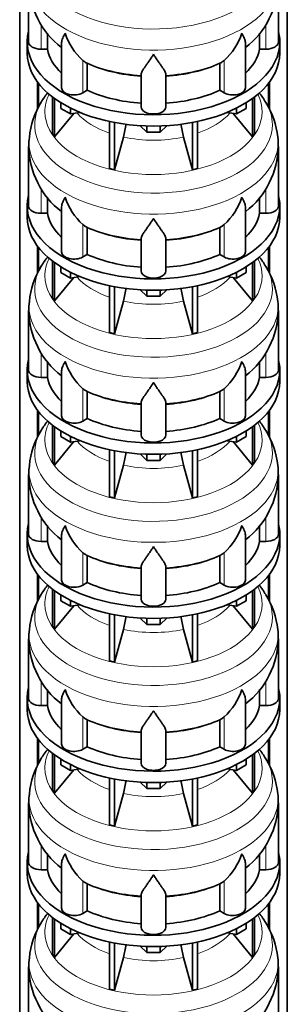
# Model space of a CAD drawing. Header units: millimetres. Extents: x 166 to 773, y -3911 to 2448.
# Tile 6 of 29: x 579 to 772, y -3304 to -2594. Entities that reach past the tile are written whole.
import ezdxf

# ---------------------------------------------------------------- set-up
doc = ezdxf.new("R2010")
doc.units = ezdxf.units.MM
doc.layers.add('LOW_134-19', color=7, linetype='Continuous')
doc.layers.add('VSI134_DIFFUSORE', color=7, linetype='Continuous')

# ---------------------------------------------------------------- blocks, each defined once
blk = doc.blocks.new('SE4')
at = {"layer": 'LOW_134-19', "color": 7, "linetype": 'Continuous', "lineweight": 35}
for p, q in [((579.14, -3643.2), (579.14, -1381.16)), ((771.99, -3643.2), (771.99, -1381.16)), ((591.89, -2638.6), (591.89, -2658.49)), ((592.64, -2639.59), (592.64, -2657.04)), ((758.49, -2639.59), (758.49, -2656.83)), ((759.24, -2638.6), (759.24, -2658.47)), ((591.89, -2756.99), (591.89, -2776.88)), ((592.64, -2757.98), (592.64, -2775.44)), ((758.49, -2757.98), (758.49, -2775.22)), ((759.24, -2756.99), (759.24, -2776.86)), ((591.89, -2875.39), (591.89, -2895.27)), ((592.64, -2876.38), (592.64, -2893.83)), ((758.49, -2876.38), (758.49, -2893.61)), ((759.24, -2875.39), (759.24, -2895.26)), ((591.89, -2993.78), (591.89, -3013.67)), ((592.64, -2994.77), (592.64, -3012.22)), ((758.49, -2994.77), (758.49, -3012)), ((759.24, -2993.78), (759.24, -3013.65)), ((591.89, -3112.17), (591.89, -3132.06)), ((592.64, -3113.16), (592.64, -3130.61)), ((758.49, -3113.16), (758.49, -3130.39)), ((759.24, -3112.17), (759.24, -3132.04)), ((591.89, -3230.56), (591.89, -3250.45)), ((592.64, -3231.55), (592.64, -3249)), ((758.49, -3231.55), (758.49, -3248.79)), ((759.24, -3230.56), (759.24, -3250.43))]:
    blk.add_line(p, q, dxfattribs=at)
at = {"layer": 'VSI134_DIFFUSORE', "color": 7, "linetype": 'Continuous', "lineweight": 35}
for p, q in [((585.57, -2566.73), (585.57, -2609.79)), ((765.57, -2609.79), (765.57, -2566.73)), ((599.09, -2614.99), (599.09, -2603.52)), ((752.04, -2603.5), (752.04, -2614.99)), ((584.57, -2609.79), (584.57, -2617.95)), ((609.29, -2610.69), (609.29, -2642.86)), ((741.84, -2642.86), (741.84, -2610.57)), ((766.57, -2617.95), (766.57, -2609.79)), ((594.57, -2614.99), (599.09, -2614.99)), ((752.04, -2614.99), (756.57, -2614.99)), ((626.08, -2624.24), (624.65, -2623.19)), ((627.86, -2644.68), (627.86, -2625.21)), ((723.28, -2625.21), (723.28, -2644.68)), ((726.48, -2623.19), (725.06, -2624.24)), ((666.57, -2656.56), (666.57, -2633.21)), ((684.57, -2656.56), (684.57, -2633.21)), ((602.74, -2649.46), (602.74, -2676.13)), ((624.65, -2646.53), (627.86, -2644.68)), ((723.28, -2644.68), (726.48, -2646.53)), ((748.39, -2649.46), (748.39, -2676.13)), ((604.27, -2650.6), (604.27, -2678.27)), ((608.81, -2657.71), (608.81, -2653.66)), ((742.32, -2657.71), (742.32, -2653.66)), ((746.86, -2650.6), (746.86, -2678.27)), ((604.27, -2678.27), (618.13, -2661.35)), ((615.75, -2661.72), (608.81, -2657.71)), ((615.75, -2661.72), (615.75, -2657.55)), ((622.57, -2660.67), (615.75, -2661.72)), ((735.38, -2661.72), (728.56, -2660.67)), ((733, -2661.35), (746.86, -2678.27)), ((735.38, -2661.72), (735.38, -2657.55)), ((742.32, -2657.71), (735.38, -2661.72)), ((643.87, -2667.2), (643.87, -2701.13)), ((647.56, -2667.94), (647.56, -2702.01)), ((670.66, -2674.85), (666.01, -2670.2)), ((670.66, -2674.85), (670.66, -2670.42)), ((685.12, -2670.2), (680.47, -2674.85)), ((680.47, -2674.85), (680.47, -2670.42)), ((703.57, -2667.94), (703.57, -2702.01)), ((707.26, -2667.2), (707.26, -2701.13)), ((602.74, -2676.13), (604.27, -2678.27)), ((680.47, -2674.85), (670.66, -2674.85)), ((746.86, -2678.27), (748.39, -2676.13)), ((585.57, -2685.13), (585.57, -2728.18)), ((647.56, -2702.01), (653.84, -2678.4)), ((697.29, -2678.4), (703.57, -2702.01)), ((765.57, -2728.18), (765.57, -2685.13)), ((643.87, -2701.13), (647.56, -2702.01)), ((703.57, -2702.01), (707.26, -2701.13)), ((599.09, -2733.38), (599.09, -2721.91)), ((752.04, -2721.9), (752.04, -2733.38)), ((584.57, -2728.18), (584.57, -2736.35)), ((594.57, -2733.38), (599.09, -2733.38)), ((609.29, -2729.09), (609.29, -2761.25)), ((741.84, -2761.25), (741.84, -2728.96)), ((752.04, -2733.38), (756.57, -2733.38)), ((766.57, -2736.35), (766.57, -2728.18)), ((626.08, -2742.63), (624.65, -2741.58)), ((726.48, -2741.58), (725.06, -2742.63)), ((627.86, -2763.08), (627.86, -2743.6)), ((723.28, -2743.6), (723.28, -2763.08)), ((666.57, -2774.95), (666.57, -2751.6)), ((684.57, -2774.95), (684.57, -2751.6)), ((624.65, -2764.92), (627.86, -2763.08)), ((723.28, -2763.08), (726.48, -2764.92)), ((602.74, -2767.85), (602.74, -2794.53)), ((604.27, -2768.99), (604.27, -2796.66)), ((746.86, -2768.99), (746.86, -2796.66)), ((748.39, -2767.85), (748.39, -2794.53)), ((608.81, -2776.11), (608.81, -2772.05)), ((615.75, -2780.11), (608.81, -2776.11)), ((615.75, -2780.11), (615.75, -2775.94)), ((735.38, -2780.11), (735.38, -2775.94)), ((742.32, -2776.11), (735.38, -2780.11)), ((742.32, -2776.11), (742.32, -2772.05)), ((604.27, -2796.66), (618.13, -2779.75)), ((622.57, -2779.06), (615.75, -2780.11)), ((735.38, -2780.11), (728.56, -2779.06)), ((733, -2779.75), (746.86, -2796.66)), ((643.87, -2785.6), (643.87, -2819.52)), ((647.56, -2786.34), (647.56, -2820.41)), ((670.66, -2793.25), (666.01, -2788.59)), ((670.66, -2793.25), (670.66, -2788.81)), ((685.12, -2788.59), (680.47, -2793.25)), ((680.47, -2793.25), (680.47, -2788.81)), ((703.57, -2786.34), (703.57, -2820.41)), ((707.26, -2785.6), (707.26, -2819.52)), ((602.74, -2794.53), (604.27, -2796.66)), ((647.56, -2820.41), (653.84, -2796.79)), ((680.47, -2793.25), (670.66, -2793.25)), ((697.29, -2796.79), (703.57, -2820.41)), ((746.86, -2796.66), (748.39, -2794.53)), ((585.57, -2803.52), (585.57, -2846.57)), ((765.57, -2846.57), (765.57, -2803.52)), ((643.87, -2819.52), (647.56, -2820.41)), ((703.57, -2820.41), (707.26, -2819.52)), ((599.09, -2851.77), (599.09, -2840.3)), ((752.04, -2840.29), (752.04, -2851.77)), ((584.57, -2846.57), (584.57, -2854.74)), ((609.29, -2847.48), (609.29, -2879.64)), ((741.84, -2879.64), (741.84, -2847.36)), ((766.57, -2854.74), (766.57, -2846.57)), ((594.57, -2851.77), (599.09, -2851.77)), ((752.04, -2851.77), (756.57, -2851.77)), ((626.08, -2861.02), (624.65, -2859.97)), ((627.86, -2881.47), (627.86, -2861.99)), ((723.28, -2861.99), (723.28, -2881.47)), ((726.48, -2859.97), (725.06, -2861.02)), ((666.57, -2893.34), (666.57, -2869.99)), ((684.57, -2893.34), (684.57, -2869.99)), ((624.65, -2883.32), (627.86, -2881.47)), ((723.28, -2881.47), (726.48, -2883.32)), ((602.74, -2886.24), (602.74, -2912.92)), ((604.27, -2887.39), (604.27, -2915.05)), ((608.81, -2894.5), (608.81, -2890.44)), ((742.32, -2894.5), (742.32, -2890.44)), ((746.86, -2887.39), (746.86, -2915.05)), ((748.39, -2886.24), (748.39, -2912.92)), ((604.27, -2915.05), (618.13, -2898.14)), ((615.75, -2898.51), (608.81, -2894.5)), ((615.75, -2898.51), (615.75, -2894.33)), ((622.57, -2897.45), (615.75, -2898.51)), ((735.38, -2898.51), (728.56, -2897.45)), ((733, -2898.14), (746.86, -2915.05)), ((735.38, -2898.51), (735.38, -2894.33)), ((742.32, -2894.5), (735.38, -2898.51)), ((643.87, -2903.99), (643.87, -2937.92)), ((647.56, -2904.73), (647.56, -2938.8)), ((703.57, -2904.73), (703.57, -2938.8)), ((707.26, -2903.99), (707.26, -2937.92)), ((670.66, -2911.64), (666.01, -2906.99)), ((670.66, -2911.64), (670.66, -2907.2)), ((680.47, -2911.64), (670.66, -2911.64)), ((685.12, -2906.99), (680.47, -2911.64)), ((680.47, -2911.64), (680.47, -2907.2)), ((602.74, -2912.92), (604.27, -2915.05)), ((647.56, -2938.8), (653.84, -2915.18)), ((697.29, -2915.18), (703.57, -2938.8)), ((746.86, -2915.05), (748.39, -2912.92)), ((585.57, -2921.91), (585.57, -2964.97)), ((765.57, -2964.97), (765.57, -2921.91)), ((643.87, -2937.92), (647.56, -2938.8)), ((703.57, -2938.8), (707.26, -2937.92)), ((599.09, -2970.16), (599.09, -2958.7)), ((752.04, -2958.68), (752.04, -2970.16)), ((584.57, -2964.97), (584.57, -2973.13)), ((609.29, -2965.87), (609.29, -2998.03)), ((741.84, -2998.03), (741.84, -2965.75)), ((766.57, -2973.13), (766.57, -2964.97)), ((594.57, -2970.16), (599.09, -2970.16)), ((752.04, -2970.16), (756.57, -2970.16)), ((626.08, -2979.41), (624.65, -2978.36)), ((627.86, -2999.86), (627.86, -2980.38)), ((723.28, -2980.38), (723.28, -2999.86)), ((726.48, -2978.36), (725.06, -2979.41)), ((666.57, -3011.73), (666.57, -2988.38)), ((684.57, -3011.73), (684.57, -2988.38)), ((602.74, -3004.63), (602.74, -3031.31)), ((624.65, -3001.71), (627.86, -2999.86)), ((723.28, -2999.86), (726.48, -3001.71)), ((748.39, -3004.63), (748.39, -3031.31)), ((604.27, -3005.78), (604.27, -3033.44)), ((608.81, -3012.89), (608.81, -3008.84)), ((742.32, -3012.89), (742.32, -3008.84)), ((746.86, -3005.78), (746.86, -3033.44)), ((604.27, -3033.44), (618.13, -3016.53)), ((615.75, -3016.9), (608.81, -3012.89)), ((615.75, -3016.9), (615.75, -3012.72)), ((622.57, -3015.84), (615.75, -3016.9)), ((735.38, -3016.9), (728.56, -3015.84)), ((733, -3016.53), (746.86, -3033.44)), ((735.38, -3016.9), (735.38, -3012.72)), ((742.32, -3012.89), (735.38, -3016.9)), ((643.87, -3022.38), (643.87, -3056.31)), ((647.56, -3023.12), (647.56, -3057.19)), ((670.66, -3030.03), (666.01, -3025.38)), ((670.66, -3030.03), (670.66, -3025.59)), ((685.12, -3025.38), (680.47, -3030.03)), ((680.47, -3030.03), (680.47, -3025.59)), ((703.57, -3023.12), (703.57, -3057.19)), ((707.26, -3022.38), (707.26, -3056.31)), ((602.74, -3031.31), (604.27, -3033.44)), ((680.47, -3030.03), (670.66, -3030.03)), ((746.86, -3033.44), (748.39, -3031.31)), ((585.57, -3040.3), (585.57, -3083.36)), ((647.56, -3057.19), (653.84, -3033.57)), ((697.29, -3033.57), (703.57, -3057.19)), ((765.57, -3083.36), (765.57, -3040.3)), ((643.87, -3056.31), (647.56, -3057.19)), ((703.57, -3057.19), (707.26, -3056.31)), ((599.09, -3088.55), (599.09, -3077.09)), ((752.04, -3077.07), (752.04, -3088.55)), ((584.57, -3083.36), (584.57, -3091.52)), ((594.57, -3088.55), (599.09, -3088.55)), ((609.29, -3084.26), (609.29, -3116.43)), ((741.84, -3116.43), (741.84, -3084.14)), ((752.04, -3088.55), (756.57, -3088.55)), ((766.57, -3091.52), (766.57, -3083.36)), ((626.08, -3097.8), (624.65, -3096.75)), ((726.48, -3096.75), (725.06, -3097.8)), ((627.86, -3118.25), (627.86, -3098.77)), ((723.28, -3098.77), (723.28, -3118.25)), ((666.57, -3130.12), (666.57, -3106.78)), ((684.57, -3130.12), (684.57, -3106.78)), ((624.65, -3120.1), (627.86, -3118.25)), ((723.28, -3118.25), (726.48, -3120.1)), ((602.74, -3123.02), (602.74, -3149.7)), ((604.27, -3124.17), (604.27, -3151.84)), ((746.86, -3124.17), (746.86, -3151.84)), ((748.39, -3123.02), (748.39, -3149.7)), ((608.81, -3131.28), (608.81, -3127.23)), ((615.75, -3135.29), (608.81, -3131.28)), ((615.75, -3135.29), (615.75, -3131.12)), ((735.38, -3135.29), (735.38, -3131.12)), ((742.32, -3131.28), (735.38, -3135.29)), ((742.32, -3131.28), (742.32, -3127.23)), ((604.27, -3151.84), (618.13, -3134.92)), ((622.57, -3134.23), (615.75, -3135.29)), ((735.38, -3135.29), (728.56, -3134.23)), ((733, -3134.92), (746.86, -3151.84)), ((643.87, -3140.77), (643.87, -3174.7)), ((647.56, -3141.51), (647.56, -3175.58)), ((670.66, -3148.42), (666.01, -3143.77)), ((670.66, -3148.42), (670.66, -3143.99)), ((685.12, -3143.77), (680.47, -3148.42)), ((680.47, -3148.42), (680.47, -3143.99)), ((703.57, -3141.51), (703.57, -3175.58)), ((707.26, -3140.77), (707.26, -3174.7)), ((602.74, -3149.7), (604.27, -3151.84)), ((647.56, -3175.58), (653.84, -3151.96)), ((680.47, -3148.42), (670.66, -3148.42)), ((697.29, -3151.96), (703.57, -3175.58)), ((746.86, -3151.84), (748.39, -3149.7)), ((585.57, -3158.69), (585.57, -3201.75)), ((765.57, -3201.75), (765.57, -3158.69)), ((643.87, -3174.7), (647.56, -3175.58)), ((703.57, -3175.58), (707.26, -3174.7)), ((599.09, -3206.95), (599.09, -3195.48)), ((752.04, -3195.46), (752.04, -3206.95)), ((584.57, -3201.75), (584.57, -3209.91)), ((609.29, -3202.65), (609.29, -3234.82)), ((741.84, -3234.82), (741.84, -3202.53)), ((766.57, -3209.91), (766.57, -3201.75)), ((594.57, -3206.95), (599.09, -3206.95)), ((752.04, -3206.95), (756.57, -3206.95)), ((626.08, -3216.2), (624.65, -3215.15)), ((627.86, -3236.64), (627.86, -3217.17)), ((723.28, -3217.17), (723.28, -3236.64)), ((726.48, -3215.15), (725.06, -3216.2)), ((666.57, -3248.52), (666.57, -3225.17)), ((684.57, -3248.52), (684.57, -3225.17)), ((624.65, -3238.49), (627.86, -3236.64)), ((723.28, -3236.64), (726.48, -3238.49)), ((602.74, -3241.42), (602.74, -3268.09)), ((604.27, -3242.56), (604.27, -3270.23)), ((608.81, -3249.67), (608.81, -3245.62)), ((742.32, -3249.67), (742.32, -3245.62)), ((746.86, -3242.56), (746.86, -3270.23)), ((748.39, -3241.42), (748.39, -3268.09)), ((604.27, -3270.23), (618.13, -3253.31)), ((615.75, -3253.68), (608.81, -3249.67)), ((615.75, -3253.68), (615.75, -3249.51)), ((622.57, -3252.63), (615.75, -3253.68)), ((735.38, -3253.68), (728.56, -3252.63)), ((733, -3253.31), (746.86, -3270.23)), ((735.38, -3253.68), (735.38, -3249.51)), ((742.32, -3249.67), (735.38, -3253.68)), ((643.87, -3259.16), (643.87, -3293.09)), ((647.56, -3259.9), (647.56, -3293.97)), ((703.57, -3259.9), (703.57, -3293.97)), ((707.26, -3259.16), (707.26, -3293.09)), ((670.66, -3266.81), (666.01, -3262.16)), ((670.66, -3266.81), (670.66, -3262.38)), ((680.47, -3266.81), (670.66, -3266.81)), ((685.12, -3262.16), (680.47, -3266.81)), ((680.47, -3266.81), (680.47, -3262.38)), ((602.74, -3268.09), (604.27, -3270.23)), ((647.56, -3293.97), (653.84, -3270.36)), ((697.29, -3270.36), (703.57, -3293.97)), ((746.86, -3270.23), (748.39, -3268.09)), ((585.57, -3277.09), (585.57, -3320.14)), ((765.57, -3320.14), (765.57, -3277.09)), ((643.87, -3293.09), (647.56, -3293.97)), ((703.57, -3293.97), (707.26, -3293.09))]:
    blk.add_line(p, q, dxfattribs=at)
at = {"layer": 'VSI134_DIFFUSORE', "color": 4, "linetype": 'Continuous', "lineweight": 9}
for p, q in [((594.57, -2614.99), (594.57, -2597.18)), ((756.57, -2614.99), (756.57, -2597.17)), ((624.65, -2646.53), (624.65, -2623.19)), ((726.48, -2646.53), (726.48, -2623.19)), ((594.57, -2733.38), (594.57, -2715.57)), ((756.57, -2733.38), (756.57, -2715.56)), ((624.65, -2764.92), (624.65, -2741.58)), ((726.48, -2764.92), (726.48, -2741.58)), ((594.57, -2851.77), (594.57, -2833.96)), ((756.57, -2851.77), (756.57, -2833.95)), ((624.65, -2883.32), (624.65, -2859.97)), ((726.48, -2883.32), (726.48, -2859.97)), ((594.57, -2970.16), (594.57, -2952.36)), ((756.57, -2970.16), (756.57, -2952.34)), ((624.65, -3001.71), (624.65, -2978.36)), ((726.48, -3001.71), (726.48, -2978.36)), ((594.57, -3088.55), (594.57, -3070.75)), ((756.57, -3088.55), (756.57, -3070.73)), ((624.65, -3120.1), (624.65, -3096.75)), ((726.48, -3120.1), (726.48, -3096.75)), ((594.57, -3206.95), (594.57, -3189.14)), ((756.57, -3206.95), (756.57, -3189.13)), ((624.65, -3238.49), (624.65, -3215.15)), ((726.48, -3238.49), (726.48, -3215.15))]:
    blk.add_line(p, q, dxfattribs=at)
at = {"layer": 'VSI134_DIFFUSORE', "color": 7, "linetype": 'Continuous', "lineweight": 35}
for centre, radius, start, end in [((646.42, -2565.74), 60.79, 181.00256, 232.2834), ((704.52, -2565.79), 60.92, 307.93117, 359.10521), ((657.15, -2588.23), 47.73, 198.63732, 227.08568), ((693.98, -2588.23), 47.73, 312.91434, 341.36277), ((633.99, -2611.84), 14.7, 237.45087, 245.35655), ((717.15, -2611.84), 14.7, 294.64345, 302.54913), ((653.89, -2688.76), 69.09, 141.97381, 149.04819), ((698.6, -2687.15), 67, 30.28467, 37.61473), ((646.97, -2685.01), 61.23, 148.74784, 174.00804), ((706.17, -2684.65), 59.23, 5.89493, 31.86868), ((564, -2654.08), 93.08, 344.85704, 350.84383), ((785.82, -2654.29), 91.75, 189.15674, 195.23149), ((616.05, -2683.9), 30.43, 169.98962, 182.45309), ((740.94, -2683.2), 24.56, 355.4973, 10.86971), ((646.42, -2684.13), 60.79, 181.00256, 232.2834), ((704.52, -2684.18), 60.92, 307.93117, 359.10521), ((657.15, -2706.62), 47.73, 198.63732, 227.08568), ((693.98, -2706.62), 47.73, 312.91434, 341.36277), ((633.99, -2730.24), 14.7, 237.45087, 245.35655), ((717.15, -2730.24), 14.7, 294.64345, 302.54913), ((653.89, -2807.15), 69.09, 141.97381, 149.04819), ((698.6, -2805.54), 67, 30.28467, 37.61473), ((646.97, -2803.4), 61.23, 148.74784, 174.00804), ((706.17, -2803.05), 59.23, 5.89493, 31.86868), ((564, -2772.47), 93.08, 344.85704, 350.84383), ((785.82, -2772.68), 91.75, 189.15674, 195.23149), ((616.05, -2802.29), 30.43, 169.98962, 182.45309), ((740.94, -2801.6), 24.56, 355.4973, 10.86971), ((646.42, -2802.53), 60.79, 181.00256, 232.2834), ((704.52, -2802.57), 60.92, 307.93117, 359.10521), ((657.15, -2825.01), 47.73, 198.63732, 227.08568), ((693.98, -2825.01), 47.73, 312.91434, 341.36277), ((633.99, -2848.63), 14.7, 237.45087, 245.35655), ((717.15, -2848.63), 14.7, 294.64345, 302.54913), ((653.89, -2925.54), 69.09, 141.97381, 149.04819), ((698.6, -2923.93), 67, 30.28467, 37.61473), ((646.97, -2921.79), 61.23, 148.74784, 174.00804), ((706.17, -2921.44), 59.23, 5.89493, 31.86868), ((564, -2890.87), 93.08, 344.85704, 350.84383), ((785.82, -2891.07), 91.75, 189.15674, 195.23149), ((616.05, -2920.68), 30.43, 169.98962, 182.45309), ((740.94, -2919.99), 24.56, 355.4973, 10.86971), ((646.42, -2920.92), 60.79, 181.00256, 232.2834), ((704.52, -2920.97), 60.92, 307.93117, 359.10521), ((657.15, -2943.4), 47.73, 198.63732, 227.08568), ((693.98, -2943.4), 47.73, 312.91434, 341.36277), ((633.99, -2967.02), 14.7, 237.45087, 245.35655), ((717.15, -2967.02), 14.7, 294.64345, 302.54913), ((653.89, -3043.93), 69.09, 141.91041, 149.04819), ((698.6, -3042.33), 67, 30.28467, 37.62281), ((646.97, -3040.19), 61.23, 148.74784, 174.00804), ((706.17, -3039.83), 59.23, 5.89493, 31.86868), ((564, -3009.26), 93.08, 344.85704, 350.84383), ((785.82, -3009.47), 91.75, 189.15674, 195.23149), ((616.05, -3039.07), 30.43, 169.98962, 182.45309), ((740.94, -3038.38), 24.56, 355.4973, 10.86971), ((646.42, -3039.31), 60.79, 181.00256, 232.2834), ((704.52, -3039.36), 60.92, 307.93117, 359.10521), ((657.15, -3061.8), 47.73, 198.63732, 227.08568), ((693.98, -3061.8), 47.73, 312.91434, 341.36277), ((633.99, -3085.41), 14.7, 237.45087, 245.35655), ((717.15, -3085.41), 14.7, 294.64345, 302.54913), ((653.89, -3162.33), 69.09, 141.97381, 149.04819), ((698.6, -3160.72), 67, 30.28467, 37.61473), ((646.97, -3158.58), 61.23, 148.74784, 174.00804), ((706.17, -3158.22), 59.23, 5.89493, 31.86868), ((564, -3127.65), 93.08, 344.85704, 350.84383), ((785.82, -3127.86), 91.75, 189.15674, 195.23149), ((616.05, -3157.46), 30.43, 169.98962, 182.45309), ((740.94, -3156.77), 24.56, 355.4973, 10.86971), ((646.42, -3157.7), 60.79, 181.00256, 232.2834), ((704.52, -3157.75), 60.92, 307.93117, 359.10521), ((657.15, -3180.19), 47.73, 198.63732, 227.08568), ((693.98, -3180.19), 47.73, 312.91434, 341.36277), ((633.99, -3203.8), 14.7, 237.45087, 245.35655), ((717.15, -3203.8), 14.7, 294.64345, 302.54913), ((653.89, -3280.72), 69.09, 141.97381, 149.04819), ((698.6, -3279.11), 67, 30.28467, 37.61473), ((646.97, -3276.97), 61.23, 148.74784, 174.00804), ((706.17, -3276.61), 59.23, 5.89493, 31.86868), ((564, -3246.04), 93.08, 344.85704, 350.84383), ((785.82, -3246.25), 91.75, 189.15674, 195.23149), ((616.05, -3275.86), 30.43, 169.98962, 182.45309), ((740.94, -3275.16), 24.56, 355.4973, 10.86971), ((646.42, -3276.09), 60.79, 181.00256, 232.2834), ((704.52, -3276.14), 60.92, 307.93117, 359.10521)]:
    blk.add_arc(centre, radius, start, end, dxfattribs=at)
at = {"layer": 'VSI134_DIFFUSORE', "color": 4, "linetype": 'Continuous', "lineweight": 9}
for centre, major_axis, start_param, end_param in [((675.57, -2551.02), (85.67, 0), 2.810807, 6.283185), ((675.57, -2563.77), (-89.83, 0), 0, 3.209892), ((675.57, -2588.32), (-79.5, 0), 0.898849, 1.457346), ((675.57, -2588.32), (79.5, 0), 4.82584, 5.384336), ((675.57, -2660.22), (-78.3, 0), 0, 3.425204), ((675.57, -2660.22), (-78.3, 0), 5.999574, 6.283185), ((675.57, -2669.41), (85.67, 0), 2.810807, 6.283185), ((675.57, -2669.41), (85.67, 0), 0, 0.32963), ((675.57, -2645.1), (-61.63, 0), 0.463231, 1.030574), ((675.57, -2645.1), (61.63, 0), 5.252612, 5.819954), ((675.57, -2682.16), (-89.83, 0), 0, 3.209892), ((675.57, -2682.16), (-89.83, 0), 6.215267, 6.283185), ((675.57, -2645.1), (-61.63, 0), 1.210556, 1.931037), ((675.57, -2706.71), (-79.5, 0), 0.898849, 1.457346), ((675.57, -2706.71), (79.5, 0), 4.82584, 5.384336), ((675.57, -2778.61), (-78.3, 0), 0, 3.425204), ((675.57, -2778.61), (-78.3, 0), 5.999574, 6.283185), ((675.57, -2787.8), (85.67, 0), 2.810807, 6.283185), ((675.57, -2787.8), (85.67, 0), 0, 0.32963), ((675.57, -2763.49), (-61.63, 0), 0.463231, 1.030574), ((675.57, -2763.49), (61.63, 0), 5.252612, 5.819954), ((675.57, -2800.56), (-89.83, 0), 0, 3.209892), ((675.57, -2800.56), (-89.83, 0), 6.215267, 6.283185), ((675.57, -2763.49), (-61.63, 0), 1.210556, 1.931037), ((675.57, -2825.1), (-79.5, 0), 0.898849, 1.457346), ((675.57, -2825.1), (79.5, 0), 4.82584, 5.384336), ((675.57, -2906.19), (85.67, 0), 2.810807, 6.283185), ((675.57, -2897), (-78.3, 0), 0, 3.425204), ((675.57, -2897), (-78.3, 0), 5.999574, 6.283185), ((675.57, -2906.19), (85.67, 0), 0, 0.32963), ((675.57, -2881.88), (-61.63, 0), 0.463231, 1.030574), ((675.57, -2881.88), (61.63, 0), 5.252612, 5.819954), ((675.57, -2918.95), (-89.83, 0), 0, 3.209892), ((675.57, -2918.95), (-89.83, 0), 6.215267, 6.283185), ((675.57, -2881.88), (-61.63, 0), 1.210556, 1.931037), ((675.57, -2943.49), (-79.5, 0), 0.898849, 1.457346), ((675.57, -2943.49), (79.5, 0), 4.82584, 5.384336), ((675.57, -3015.39), (-78.3, 0), 0, 3.425204), ((675.57, -3015.39), (-78.3, 0), 5.999574, 6.283185), ((675.57, -3024.58), (85.67, 0), 2.810807, 6.283185), ((675.57, -3024.58), (85.67, 0), 0, 0.32963), ((675.57, -3000.27), (-61.63, 0), 0.463231, 1.030574), ((675.57, -3000.27), (61.63, 0), 5.252612, 5.819954), ((675.57, -3037.34), (-89.83, 0), 0, 3.209892), ((675.57, -3037.34), (-89.83, 0), 6.215267, 6.283185), ((675.57, -3000.27), (-61.63, 0), 1.210556, 1.931037), ((675.57, -3061.88), (-79.5, 0), 0.898849, 1.457346), ((675.57, -3061.88), (79.5, 0), 4.82584, 5.384336), ((675.57, -3133.78), (-78.3, 0), 0, 3.425204), ((675.57, -3133.78), (-78.3, 0), 5.999574, 6.283185), ((675.57, -3142.98), (85.67, 0), 2.810807, 6.283185), ((675.57, -3142.98), (85.67, 0), 0, 0.32963), ((675.57, -3118.67), (-61.63, 0), 0.463231, 1.030574), ((675.57, -3118.67), (61.63, 0), 5.252612, 5.819954), ((675.57, -3155.73), (-89.83, 0), 0, 3.209892), ((675.57, -3155.73), (-89.83, 0), 6.215267, 6.283185), ((675.57, -3118.67), (-61.63, 0), 1.210556, 1.931037), ((675.57, -3180.28), (-79.5, 0), 0.898849, 1.457346), ((675.57, -3180.28), (79.5, 0), 4.82584, 5.384336), ((675.57, -3261.37), (85.67, 0), 2.810807, 6.283185), ((675.57, -3252.18), (-78.3, 0), 0, 3.425204), ((675.57, -3252.18), (-78.3, 0), 5.999574, 6.283185), ((675.57, -3261.37), (85.67, 0), 0, 0.32963), ((675.57, -3237.06), (-61.63, 0), 0.463231, 1.030574), ((675.57, -3237.06), (61.63, 0), 5.252612, 5.819954), ((675.57, -3274.12), (-89.83, 0), 0, 3.209892), ((675.57, -3274.12), (-89.83, 0), 6.215267, 6.283185), ((675.57, -3237.06), (-61.63, 0), 1.210556, 1.931037)]:
    blk.add_ellipse(centre, major_axis=major_axis, ratio=0.57735, start_param=start_param, end_param=end_param, dxfattribs=at)
at = {"layer": 'VSI134_DIFFUSORE', "color": 7, "linetype": 'Continuous', "lineweight": 35}
for centre, major_axis, start_param, end_param in [((675.57, -2609.79), (91, 0), 2.993207, 6.283185), ((675.57, -2609.79), (91, 0), 0, 0.148386), ((594.57, -2609.79), (9, 0), 3.141593, 4.712389), ((756.57, -2609.79), (-9, 0), 1.570796, 3.141593), ((675.57, -2617.95), (-91, 0), 0, 3.141593), ((675.57, -2609.79), (-77, 0), 0.117151, 0.534109), ((675.57, -2609.79), (77, 0), 5.749077, 6.166034), ((675.57, -2590.31), (-77, 0), 0.902549, 1.453645), ((675.57, -2590.31), (77, 0), 4.82954, 5.380636), ((618.29, -2642.86), (9, 0), 3.141593, 5.497787), ((675.57, -2609.79), (-77, 0), 0.902549, 1.453645), ((675.57, -2609.79), (77, 0), 4.82954, 5.380636), ((732.84, -2642.86), (-9, 0), 0.785398, 3.141593), ((675.57, -2656.56), (-9, 0), 0, 3.141593), ((675.57, -2728.18), (91, 0), 2.993207, 6.283185), ((675.57, -2728.18), (91, 0), 0, 0.148386), ((594.57, -2728.18), (9, 0), 3.141593, 4.712389), ((675.57, -2728.18), (-77, 0), 0.117151, 0.534109), ((675.57, -2728.18), (77, 0), 5.749077, 6.166034), ((756.57, -2728.18), (-9, 0), 1.570796, 3.141593), ((675.57, -2736.35), (-91, 0), 0, 3.141593), ((675.57, -2708.7), (-77, 0), 0.902549, 1.453645), ((675.57, -2708.7), (77, 0), 4.82954, 5.380636), ((618.29, -2761.25), (9, 0), 3.141593, 5.497787), ((675.57, -2728.18), (-77, 0), 0.902549, 1.453645), ((675.57, -2728.18), (77, 0), 4.82954, 5.380636), ((732.84, -2761.25), (-9, 0), 0.785398, 3.141593), ((675.57, -2774.95), (-9, 0), 0, 3.141593), ((675.57, -2846.57), (91, 0), 2.993207, 6.283185), ((675.57, -2846.57), (91, 0), 0, 0.148386), ((594.57, -2846.57), (9, 0), 3.141593, 4.712389), ((756.57, -2846.57), (-9, 0), 1.570796, 3.141593), ((675.57, -2854.74), (-91, 0), 0, 3.141593), ((675.57, -2846.57), (-77, 0), 0.117151, 0.534109), ((675.57, -2846.57), (77, 0), 5.749077, 6.166034), ((675.57, -2827.1), (-77, 0), 0.902549, 1.453645), ((675.57, -2827.1), (77, 0), 4.82954, 5.380636), ((618.29, -2879.64), (9, 0), 3.141593, 5.497787), ((675.57, -2846.57), (-77, 0), 0.902549, 1.453645), ((675.57, -2846.57), (77, 0), 4.82954, 5.380636), ((732.84, -2879.64), (-9, 0), 0.785398, 3.141593), ((675.57, -2893.34), (-9, 0), 0, 3.141593), ((675.57, -2964.97), (91, 0), 2.993207, 6.283185), ((675.57, -2964.97), (91, 0), 0, 0.148386), ((594.57, -2964.97), (9, 0), 3.141593, 4.712389), ((756.57, -2964.97), (-9, 0), 1.570796, 3.141593), ((675.57, -2973.13), (-91, 0), 0, 3.141593), ((675.57, -2964.97), (-77, 0), 0.117151, 0.534109), ((675.57, -2964.97), (77, 0), 5.749077, 6.166034), ((675.57, -2945.49), (-77, 0), 0.902549, 1.453645), ((675.57, -2945.49), (77, 0), 4.82954, 5.380636), ((618.29, -2998.03), (9, 0), 3.141593, 5.497787), ((675.57, -2964.97), (-77, 0), 0.902549, 1.453645), ((675.57, -2964.97), (77, 0), 4.82954, 5.380636), ((732.84, -2998.03), (-9, 0), 0.785398, 3.141593), ((675.57, -3011.73), (-9, 0), 0, 3.141593), ((675.57, -3083.36), (91, 0), 2.993207, 6.283185), ((675.57, -3083.36), (91, 0), 0, 0.148386), ((594.57, -3083.36), (9, 0), 3.141593, 4.712389), ((675.57, -3083.36), (-77, 0), 0.117151, 0.534109), ((675.57, -3083.36), (77, 0), 5.749077, 6.166034), ((756.57, -3083.36), (-9, 0), 1.570796, 3.141593), ((675.57, -3091.52), (-91, 0), 0, 3.141593), ((675.57, -3063.88), (-77, 0), 0.902549, 1.453645), ((675.57, -3063.88), (77, 0), 4.82954, 5.380636), ((618.29, -3116.43), (9, 0), 3.141593, 5.497787), ((675.57, -3083.36), (-77, 0), 0.902549, 1.453645), ((675.57, -3083.36), (77, 0), 4.82954, 5.380636), ((732.84, -3116.43), (-9, 0), 0.785398, 3.141593), ((675.57, -3130.12), (-9, 0), 0, 3.141593), ((675.57, -3201.75), (91, 0), 2.993207, 6.283185), ((675.57, -3201.75), (91, 0), 0, 0.148386), ((594.57, -3201.75), (9, 0), 3.141593, 4.712389), ((756.57, -3201.75), (-9, 0), 1.570796, 3.141593), ((675.57, -3209.91), (-91, 0), 0, 3.141593), ((675.57, -3201.75), (-77, 0), 0.117151, 0.534109), ((675.57, -3201.75), (77, 0), 5.749077, 6.166034), ((675.57, -3182.27), (-77, 0), 0.902549, 1.453645), ((675.57, -3182.27), (77, 0), 4.82954, 5.380636), ((618.29, -3234.82), (9, 0), 3.141593, 5.497787), ((675.57, -3201.75), (-77, 0), 0.902549, 1.453645), ((675.57, -3201.75), (77, 0), 4.82954, 5.380636), ((732.84, -3234.82), (-9, 0), 0.785398, 3.141593), ((675.57, -3248.52), (-9, 0), 0, 3.141593)]:
    blk.add_ellipse(centre, major_axis=major_axis, ratio=0.57735, start_param=start_param, end_param=end_param, dxfattribs=at)
for points, knots in [([(609.29, -2610.72), (609.29, -2610.56), (609.3, -2610.4), (609.38, -2609.22), (609.67, -2608.17), (610.34, -2606.49), (610.6, -2605.92), (611.06, -2605.03), (611.22, -2604.73), (611.47, -2604.27), (611.6, -2604.03), (611.74, -2603.8), (611.83, -2603.64), (611.88, -2603.56), (611.93, -2603.48)], [0.4600931, 0.4600931, 0.4600931, 0.4600931, 0.5, 0.5, 0.75, 0.75, 0.875, 0.875, 0.9375, 0.9375, 0.96875, 0.984375, 0.984375, 1, 1, 1, 1]), ([(741.84, -2610.67), (741.84, -2610.53), (741.83, -2610.4), (741.79, -2609.76), (741.7, -2609.24), (741.43, -2608.18), (741.25, -2607.63), (740.8, -2606.51), (740.53, -2605.93), (740.08, -2605.03), (739.92, -2604.73), (739.66, -2604.27), (739.57, -2604.11), (739.39, -2603.8), (739.3, -2603.64), (739.21, -2603.48)], [0.4658143, 0.4658143, 0.4658143, 0.4658143, 0.5, 0.5, 0.625, 0.625, 0.75, 0.75, 0.875, 0.875, 0.9375, 0.9375, 0.96875, 0.96875, 1, 1, 1, 1]), ([(675.57, -2618.7), (675.43, -2618.91), (675.3, -2619.13), (675.03, -2619.55), (674.9, -2619.75), (674.5, -2620.37), (674.24, -2620.77), (673.45, -2621.97), (672.94, -2622.73), (671.92, -2624.21), (671.43, -2624.92), (670.48, -2626.27), (670.03, -2626.92), (669.18, -2628.14), (668.79, -2628.72), (668.25, -2629.54), (668.08, -2629.8), (667.75, -2630.32), (667.6, -2630.57), (667.19, -2631.29), (666.97, -2631.73), (666.66, -2632.53), (666.57, -2632.89), (666.57, -2633.21)], [0, 0, 0, 0, 0.03125, 0.03125, 0.0625, 0.0625, 0.125, 0.125, 0.25, 0.25, 0.375, 0.375, 0.5, 0.5, 0.625, 0.625, 0.6875, 0.6875, 0.75, 0.75, 0.875, 0.875, 1, 1, 1, 1]), ([(684.57, -2633.21), (684.57, -2632.89), (684.48, -2632.53), (684.16, -2631.73), (683.94, -2631.29), (683.53, -2630.57), (683.38, -2630.32), (683.06, -2629.81), (682.89, -2629.54), (682.35, -2628.72), (681.95, -2628.14), (681.1, -2626.92), (680.65, -2626.28), (679.71, -2624.93), (679.21, -2624.21), (678.2, -2622.74), (677.68, -2621.97), (676.89, -2620.78), (676.63, -2620.37), (676.23, -2619.75), (676.1, -2619.55), (675.83, -2619.13), (675.7, -2618.91), (675.57, -2618.7)], [0, 0, 0, 0, 0.125, 0.125, 0.25, 0.25, 0.3125, 0.3125, 0.375, 0.375, 0.5, 0.5, 0.625, 0.625, 0.75, 0.75, 0.875, 0.875, 0.9375, 0.9375, 0.96875, 0.96875, 1, 1, 1, 1]), ([(609.29, -2729.11), (609.29, -2728.95), (609.3, -2728.79), (609.38, -2727.61), (609.67, -2726.56), (610.34, -2724.88), (610.6, -2724.31), (611.06, -2723.42), (611.22, -2723.12), (611.47, -2722.66), (611.6, -2722.43), (611.74, -2722.19), (611.83, -2722.03), (611.88, -2721.95), (611.93, -2721.87)], [0.4600931, 0.4600931, 0.4600931, 0.4600931, 0.5, 0.5, 0.75, 0.75, 0.875, 0.875, 0.9375, 0.9375, 0.96875, 0.984375, 0.984375, 1, 1, 1, 1]), ([(741.84, -2729.06), (741.84, -2728.92), (741.83, -2728.79), (741.79, -2728.15), (741.7, -2727.64), (741.43, -2726.57), (741.25, -2726.03), (740.8, -2724.9), (740.53, -2724.32), (740.08, -2723.42), (739.92, -2723.12), (739.66, -2722.66), (739.57, -2722.5), (739.39, -2722.19), (739.3, -2722.03), (739.21, -2721.87)], [0.4658143, 0.4658143, 0.4658143, 0.4658143, 0.5, 0.5, 0.625, 0.625, 0.75, 0.75, 0.875, 0.875, 0.9375, 0.9375, 0.96875, 0.96875, 1, 1, 1, 1]), ([(675.57, -2737.09), (675.43, -2737.31), (675.3, -2737.52), (675.03, -2737.94), (674.9, -2738.14), (674.5, -2738.76), (674.24, -2739.17), (673.45, -2740.36), (672.94, -2741.12), (671.92, -2742.6), (671.43, -2743.31), (670.48, -2744.67), (670.03, -2745.31), (669.18, -2746.53), (668.79, -2747.11), (668.25, -2747.93), (668.08, -2748.2), (667.75, -2748.71), (667.6, -2748.96), (667.19, -2749.68), (666.97, -2750.12), (666.66, -2750.92), (666.57, -2751.28), (666.57, -2751.6)], [0, 0, 0, 0, 0.03125, 0.03125, 0.0625, 0.0625, 0.125, 0.125, 0.25, 0.25, 0.375, 0.375, 0.5, 0.5, 0.625, 0.625, 0.6875, 0.6875, 0.75, 0.75, 0.875, 0.875, 1, 1, 1, 1]), ([(684.57, -2751.6), (684.57, -2751.28), (684.48, -2750.92), (684.16, -2750.12), (683.94, -2749.68), (683.53, -2748.96), (683.38, -2748.71), (683.06, -2748.2), (682.89, -2747.93), (682.35, -2747.11), (681.95, -2746.53), (681.1, -2745.31), (680.65, -2744.67), (679.71, -2743.32), (679.21, -2742.61), (678.2, -2741.13), (677.68, -2740.36), (676.89, -2739.17), (676.63, -2738.76), (676.23, -2738.15), (676.1, -2737.94), (675.83, -2737.52), (675.7, -2737.3), (675.57, -2737.09)], [0, 0, 0, 0, 0.125, 0.125, 0.25, 0.25, 0.3125, 0.3125, 0.375, 0.375, 0.5, 0.5, 0.625, 0.625, 0.75, 0.75, 0.875, 0.875, 0.9375, 0.9375, 0.96875, 0.96875, 1, 1, 1, 1]), ([(609.29, -2847.5), (609.29, -2847.34), (609.3, -2847.18), (609.38, -2846), (609.67, -2844.95), (610.34, -2843.28), (610.6, -2842.7), (611.06, -2841.81), (611.22, -2841.51), (611.47, -2841.05), (611.6, -2840.82), (611.74, -2840.58), (611.83, -2840.42), (611.88, -2840.34), (611.93, -2840.27)], [0.4600931, 0.4600931, 0.4600931, 0.4600931, 0.5, 0.5, 0.75, 0.75, 0.875, 0.875, 0.9375, 0.9375, 0.96875, 0.984375, 0.984375, 1, 1, 1, 1]), ([(741.84, -2847.45), (741.84, -2847.32), (741.83, -2847.18), (741.79, -2846.54), (741.7, -2846.03), (741.43, -2844.97), (741.25, -2844.42), (740.8, -2843.29), (740.53, -2842.71), (740.08, -2841.82), (739.92, -2841.51), (739.66, -2841.05), (739.57, -2840.9), (739.39, -2840.58), (739.3, -2840.42), (739.21, -2840.27)], [0.4658143, 0.4658143, 0.4658143, 0.4658143, 0.5, 0.5, 0.625, 0.625, 0.75, 0.75, 0.875, 0.875, 0.9375, 0.9375, 0.96875, 0.96875, 1, 1, 1, 1]), ([(675.57, -2855.49), (675.43, -2855.7), (675.3, -2855.91), (675.03, -2856.33), (674.9, -2856.54), (674.5, -2857.15), (674.24, -2857.56), (673.45, -2858.75), (672.94, -2859.52), (671.92, -2860.99), (671.43, -2861.71), (670.48, -2863.06), (670.03, -2863.7), (669.18, -2864.92), (668.79, -2865.5), (668.25, -2866.32), (668.08, -2866.59), (667.75, -2867.1), (667.6, -2867.35), (667.19, -2868.07), (666.97, -2868.51), (666.66, -2869.31), (666.57, -2869.67), (666.57, -2869.99)], [0, 0, 0, 0, 0.03125, 0.03125, 0.0625, 0.0625, 0.125, 0.125, 0.25, 0.25, 0.375, 0.375, 0.5, 0.5, 0.625, 0.625, 0.6875, 0.6875, 0.75, 0.75, 0.875, 0.875, 1, 1, 1, 1]), ([(684.57, -2869.99), (684.57, -2869.67), (684.48, -2869.31), (684.16, -2868.51), (683.94, -2868.07), (683.53, -2867.35), (683.38, -2867.1), (683.06, -2866.59), (682.89, -2866.32), (682.35, -2865.5), (681.95, -2864.92), (681.1, -2863.7), (680.65, -2863.06), (679.71, -2861.71), (679.21, -2861), (678.2, -2859.52), (677.68, -2858.75), (676.89, -2857.56), (676.63, -2857.16), (676.23, -2856.54), (676.1, -2856.33), (675.83, -2855.91), (675.7, -2855.7), (675.57, -2855.49)], [0, 0, 0, 0, 0.125, 0.125, 0.25, 0.25, 0.3125, 0.3125, 0.375, 0.375, 0.5, 0.5, 0.625, 0.625, 0.75, 0.75, 0.875, 0.875, 0.9375, 0.9375, 0.96875, 0.96875, 1, 1, 1, 1]), ([(609.29, -2965.89), (609.29, -2965.73), (609.3, -2965.57), (609.38, -2964.39), (609.67, -2963.34), (610.34, -2961.67), (610.6, -2961.09), (611.06, -2960.2), (611.22, -2959.9), (611.47, -2959.44), (611.6, -2959.21), (611.74, -2958.97), (611.83, -2958.82), (611.88, -2958.74), (611.93, -2958.66)], [0.4600931, 0.4600931, 0.4600931, 0.4600931, 0.5, 0.5, 0.75, 0.75, 0.875, 0.875, 0.9375, 0.9375, 0.96875, 0.984375, 0.984375, 1, 1, 1, 1]), ([(741.84, -2965.84), (741.84, -2965.71), (741.83, -2965.57), (741.79, -2964.93), (741.7, -2964.42), (741.43, -2963.36), (741.25, -2962.81), (740.8, -2961.68), (740.53, -2961.1), (740.08, -2960.21), (739.92, -2959.91), (739.66, -2959.44), (739.57, -2959.29), (739.39, -2958.97), (739.3, -2958.82), (739.21, -2958.66)], [0.4658143, 0.4658143, 0.4658143, 0.4658143, 0.5, 0.5, 0.625, 0.625, 0.75, 0.75, 0.875, 0.875, 0.9375, 0.9375, 0.96875, 0.96875, 1, 1, 1, 1]), ([(675.57, -2973.88), (675.43, -2974.09), (675.3, -2974.3), (675.03, -2974.72), (674.9, -2974.93), (674.5, -2975.55), (674.24, -2975.95), (673.45, -2977.14), (672.94, -2977.91), (671.92, -2979.39), (671.43, -2980.1), (670.48, -2981.45), (670.03, -2982.09), (669.18, -2983.31), (668.79, -2983.89), (668.25, -2984.71), (668.08, -2984.98), (667.75, -2985.5), (667.6, -2985.75), (667.19, -2986.47), (666.97, -2986.9), (666.66, -2987.7), (666.57, -2988.06), (666.57, -2988.38)], [0, 0, 0, 0, 0.03125, 0.03125, 0.0625, 0.0625, 0.125, 0.125, 0.25, 0.25, 0.375, 0.375, 0.5, 0.5, 0.625, 0.625, 0.6875, 0.6875, 0.75, 0.75, 0.875, 0.875, 1, 1, 1, 1]), ([(684.57, -2988.38), (684.57, -2988.06), (684.48, -2987.7), (684.16, -2986.91), (683.94, -2986.47), (683.53, -2985.75), (683.38, -2985.5), (683.06, -2984.98), (682.89, -2984.72), (682.35, -2983.9), (681.95, -2983.32), (681.1, -2982.1), (680.65, -2981.45), (679.71, -2980.1), (679.21, -2979.39), (678.2, -2977.91), (677.68, -2977.15), (676.89, -2975.95), (676.63, -2975.55), (676.23, -2974.93), (676.1, -2974.72), (675.83, -2974.3), (675.7, -2974.09), (675.57, -2973.88)], [0, 0, 0, 0, 0.125, 0.125, 0.25, 0.25, 0.3125, 0.3125, 0.375, 0.375, 0.5, 0.5, 0.625, 0.625, 0.75, 0.75, 0.875, 0.875, 0.9375, 0.9375, 0.96875, 0.96875, 1, 1, 1, 1]), ([(609.29, -3084.28), (609.29, -3084.12), (609.3, -3083.96), (609.38, -3082.79), (609.67, -3081.73), (610.34, -3080.06), (610.6, -3079.49), (611.06, -3078.6), (611.22, -3078.29), (611.47, -3077.83), (611.6, -3077.6), (611.74, -3077.37), (611.83, -3077.21), (611.88, -3077.13), (611.93, -3077.05)], [0.4600931, 0.4600931, 0.4600931, 0.4600931, 0.5, 0.5, 0.75, 0.75, 0.875, 0.875, 0.9375, 0.9375, 0.96875, 0.984375, 0.984375, 1, 1, 1, 1]), ([(741.84, -3084.24), (741.84, -3084.1), (741.83, -3083.96), (741.79, -3083.33), (741.7, -3082.81), (741.43, -3081.75), (741.25, -3081.2), (740.8, -3080.07), (740.53, -3079.5), (740.08, -3078.6), (739.92, -3078.3), (739.66, -3077.84), (739.57, -3077.68), (739.39, -3077.37), (739.3, -3077.21), (739.21, -3077.05)], [0.4658143, 0.4658143, 0.4658143, 0.4658143, 0.5, 0.5, 0.625, 0.625, 0.75, 0.75, 0.875, 0.875, 0.9375, 0.9375, 0.96875, 0.96875, 1, 1, 1, 1]), ([(675.57, -3092.27), (675.43, -3092.48), (675.3, -3092.69), (675.03, -3093.11), (674.9, -3093.32), (674.5, -3093.94), (674.24, -3094.34), (673.45, -3095.53), (672.94, -3096.3), (671.92, -3097.78), (671.43, -3098.49), (670.48, -3099.84), (670.03, -3100.49), (669.18, -3101.71), (668.79, -3102.29), (668.25, -3103.11), (668.08, -3103.37), (667.75, -3103.89), (667.6, -3104.14), (667.19, -3104.86), (666.97, -3105.3), (666.66, -3106.1), (666.57, -3106.46), (666.57, -3106.78)], [0, 0, 0, 0, 0.03125, 0.03125, 0.0625, 0.0625, 0.125, 0.125, 0.25, 0.25, 0.375, 0.375, 0.5, 0.5, 0.625, 0.625, 0.6875, 0.6875, 0.75, 0.75, 0.875, 0.875, 1, 1, 1, 1]), ([(684.57, -3106.78), (684.57, -3106.46), (684.48, -3106.1), (684.16, -3105.3), (683.94, -3104.86), (683.53, -3104.14), (683.38, -3103.89), (683.06, -3103.37), (682.89, -3103.11), (682.35, -3102.29), (681.95, -3101.71), (681.1, -3100.49), (680.65, -3099.85), (679.71, -3098.49), (679.21, -3097.78), (678.2, -3096.3), (677.68, -3095.54), (676.89, -3094.35), (676.63, -3093.94), (676.23, -3093.32), (676.1, -3093.11), (675.83, -3092.69), (675.7, -3092.48), (675.57, -3092.27)], [0, 0, 0, 0, 0.125, 0.125, 0.25, 0.25, 0.3125, 0.3125, 0.375, 0.375, 0.5, 0.5, 0.625, 0.625, 0.75, 0.75, 0.875, 0.875, 0.9375, 0.9375, 0.96875, 0.96875, 1, 1, 1, 1]), ([(609.29, -3202.68), (609.29, -3202.52), (609.3, -3202.36), (609.38, -3201.18), (609.67, -3200.13), (610.34, -3198.45), (610.6, -3197.88), (611.06, -3196.99), (611.22, -3196.69), (611.47, -3196.23), (611.6, -3195.99), (611.74, -3195.76), (611.83, -3195.6), (611.88, -3195.52), (611.93, -3195.44)], [0.4600931, 0.4600931, 0.4600931, 0.4600931, 0.5, 0.5, 0.75, 0.75, 0.875, 0.875, 0.9375, 0.9375, 0.96875, 0.984375, 0.984375, 1, 1, 1, 1]), ([(741.84, -3202.63), (741.84, -3202.49), (741.83, -3202.36), (741.79, -3201.72), (741.7, -3201.2), (741.43, -3200.14), (741.25, -3199.59), (740.8, -3198.47), (740.53, -3197.89), (740.08, -3196.99), (739.92, -3196.69), (739.66, -3196.23), (739.57, -3196.07), (739.39, -3195.76), (739.3, -3195.6), (739.21, -3195.44)], [0.4658143, 0.4658143, 0.4658143, 0.4658143, 0.5, 0.5, 0.625, 0.625, 0.75, 0.75, 0.875, 0.875, 0.9375, 0.9375, 0.96875, 0.96875, 1, 1, 1, 1]), ([(675.57, -3210.66), (675.43, -3210.87), (675.3, -3211.09), (675.03, -3211.51), (674.9, -3211.71), (674.5, -3212.33), (674.24, -3212.73), (673.45, -3213.93), (672.94, -3214.69), (671.92, -3216.17), (671.43, -3216.88), (670.48, -3218.23), (670.03, -3218.88), (669.18, -3220.1), (668.79, -3220.68), (668.25, -3221.5), (668.08, -3221.76), (667.75, -3222.28), (667.6, -3222.53), (667.19, -3223.25), (666.97, -3223.69), (666.66, -3224.49), (666.57, -3224.85), (666.57, -3225.17)], [0, 0, 0, 0, 0.03125, 0.03125, 0.0625, 0.0625, 0.125, 0.125, 0.25, 0.25, 0.375, 0.375, 0.5, 0.5, 0.625, 0.625, 0.6875, 0.6875, 0.75, 0.75, 0.875, 0.875, 1, 1, 1, 1]), ([(684.57, -3225.17), (684.57, -3224.85), (684.48, -3224.49), (684.16, -3223.69), (683.94, -3223.25), (683.53, -3222.53), (683.38, -3222.28), (683.06, -3221.77), (682.89, -3221.5), (682.35, -3220.68), (681.95, -3220.1), (681.1, -3218.88), (680.65, -3218.24), (679.71, -3216.89), (679.21, -3216.17), (678.2, -3214.7), (677.68, -3213.93), (676.89, -3212.74), (676.63, -3212.33), (676.23, -3211.71), (676.1, -3211.51), (675.83, -3211.09), (675.7, -3210.87), (675.57, -3210.66)], [0, 0, 0, 0, 0.125, 0.125, 0.25, 0.25, 0.3125, 0.3125, 0.375, 0.375, 0.5, 0.5, 0.625, 0.625, 0.75, 0.75, 0.875, 0.875, 0.9375, 0.9375, 0.96875, 0.96875, 1, 1, 1, 1])]:
    blk.add_open_spline(points, degree=3, knots=knots, dxfattribs=at)

msp = doc.modelspace()

# ---------------------------------------------------------------- block references
msp.add_blockref('SE4', (0, 0))

doc.saveas('drawing.dxf')
